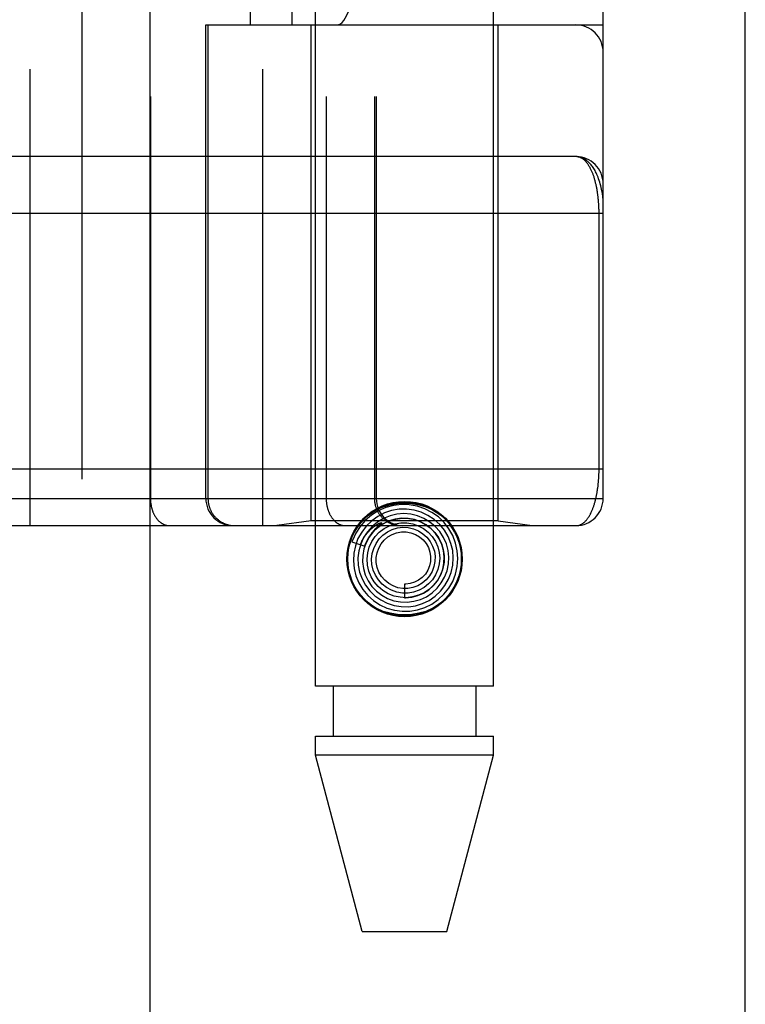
# Model space of a CAD drawing. Header units: inches. Extents: x 0 to 200, y 0 to 129.
# Tile 88 of 256: x 85.019 to 85.818, y 37.183 to 38.267. Entities that reach past the tile are written whole.
import ezdxf

# ---------------------------------------------------------------- set-up
doc = ezdxf.new("R2010")
doc.units = ezdxf.units.IN
doc.header["$LTSCALE"] = 11
doc.header["$MEASUREMENT"] = 0
doc.linetypes.add('HIDDEN', pattern=[0.2, 0.1, -0.1])
doc.layers.get('0').update_dxf_attribs({"linetype": 'CONTINUOUS'})
doc.layers.add('RIGHTHAND_DOOR_ASSEMBLY', color=7, linetype='CONTINUOUS')

msp = doc.modelspace()

# ---------------------------------------------------------------- linework, layer by layer
at = {"color": 3, "linetype": 'Continuous'}
msp.add_line((85.8178, 34.2898), (85.8178, 97.2118), dxfattribs=at)
at = {"layer": 'RIGHTHAND_DOOR_ASSEMBLY', "color": 8, "linetype": 'HIDDEN'}
for p, q in [((85.0871, 93.8608), (85.0871, 34.5108)), ((85.3446, 37.5328), (85.3446, 40.7152)), ((85.5406, 37.5328), (85.5406, 40.7152)), ((85.0298, 40.4121), (85.0298, 37.7096)), ((85.2863, 40.4121), (85.2863, 37.7096)), ((85.1628, 40.3821), (85.1628, 37.7396)), ((85.3563, 40.3821), (85.3563, 37.7396)), ((85.4094, 40.3821), (85.4094, 37.7396)), ((85.4114, 40.3821), (85.4114, 37.7396)), ((85.6613, 37.7396), (85.6613, 40.3821)), ((85.2729, 38.2608), (85.2729, 39.8608)), ((85.3188, 38.2608), (85.3188, 39.8608)), ((85.6313, 39.8608), (85.6313, 38.2608)), ((85.2238, 38.2608), (85.6613, 38.2608)), ((85.2238, 37.7396), (85.2238, 38.2608)), ((85.2261, 38.2608), (85.2261, 37.7396)), ((85.3396, 37.7148), (85.3396, 38.2608)), ((85.5456, 37.7148), (85.5456, 38.2608)), ((85.6313, 38.1158), (84.7518, 38.1158)), ((85.6567, 37.7721), (85.6567, 38.0541)), ((84.7576, 37.7721), (85.6613, 37.7721)), ((84.9978, 37.7396), (85.6613, 37.7396)), ((84.7576, 37.7096), (85.6313, 37.7096)), ((85.3396, 37.7148), (85.3021, 37.7096)), ((85.5456, 37.7148), (85.3396, 37.7148)), ((85.4128, 37.7083), (85.4123, 37.7079)), ((85.4132, 37.7087), (85.4128, 37.7083)), ((85.4136, 37.7091), (85.4132, 37.7087)), ((85.4141, 37.7096), (85.4136, 37.7091)), ((85.4156, 37.7109), (85.4141, 37.7096)), ((85.4159, 37.7112), (85.4156, 37.7109)), ((85.5456, 37.7148), (85.5831, 37.7096)), ((85.3845, 37.6917), (85.3988, 37.687)), ((85.4426, 37.6453), (85.4426, 37.6303)), ((85.5406, 37.5328), (85.3446, 37.5328)), ((85.3641, 37.5328), (85.3641, 37.4778)), ((85.5211, 37.5328), (85.5211, 37.4778)), ((85.3446, 37.4778), (85.5406, 37.4778)), ((85.3446, 37.4569), (85.3446, 37.4778)), ((85.5406, 37.4569), (85.5406, 37.4778)), ((85.5406, 37.4569), (85.3446, 37.4569)), ((85.3961, 37.2628), (85.3446, 37.4569)), ((85.4891, 37.2628), (85.5406, 37.4569)), ((85.3961, 37.2628), (85.4891, 37.2628))]:
    msp.add_line(p, q, dxfattribs=at)
at = {"layer": 'RIGHTHAND_DOOR_ASSEMBLY', "color": 3, "linetype": 'Continuous'}
msp.add_line((85.1621, 93.8608), (85.1621, 34.5108), dxfattribs=at)
at = {"layer": 'RIGHTHAND_DOOR_ASSEMBLY', "color": 8, "linetype": 'HIDDEN'}
for points in [[(85.6613, 38.0658), (85.6613, 38.0664), (85.6613, 38.067), (85.6613, 38.0677), (85.6612, 38.0684), (85.6612, 38.0692), (85.6611, 38.07), (85.661, 38.0709), (85.6609, 38.0718), (85.6608, 38.0729), (85.6606, 38.0741), (85.6604, 38.0753), (85.6602, 38.0767), (85.6599, 38.0783), (85.6595, 38.0799), (85.6591, 38.0817), (85.6587, 38.0837), (85.6581, 38.0857), (85.6575, 38.0877), (85.6569, 38.0896), (85.6563, 38.0915), (85.6556, 38.0932), (85.655, 38.0948), (85.6543, 38.0963), (85.6536, 38.0978), (85.6529, 38.0991), (85.6523, 38.1004), (85.6516, 38.1016), (85.6509, 38.1027), (85.6502, 38.1038), (85.6495, 38.1048), (85.6488, 38.1058), (85.6481, 38.1067), (85.6474, 38.1075), (85.6467, 38.1083), (85.6459, 38.1091), (85.6452, 38.1097), (85.6445, 38.1104), (85.6438, 38.111), (85.6431, 38.1116), (85.6424, 38.1121), (85.6417, 38.1126), (85.641, 38.113), (85.6403, 38.1134), (85.6396, 38.1138), (85.6389, 38.1141), (85.6382, 38.1144), (85.6375, 38.1147), (85.6368, 38.1149), (85.6361, 38.1152), (85.6354, 38.1153), (85.6347, 38.1155), (85.634, 38.1156), (85.6333, 38.1157), (85.6326, 38.1158), (85.632, 38.1158), (85.6313, 38.1158)], [(85.6567, 38.0541), (85.6567, 38.0549), (85.6567, 38.0558), (85.6567, 38.0566), (85.6567, 38.0574), (85.6566, 38.0582), (85.6566, 38.0591), (85.6566, 38.0599), (85.6565, 38.0607), (85.6565, 38.0616), (85.6565, 38.0624), (85.6564, 38.0632), (85.6564, 38.0641), (85.6563, 38.0649), (85.6562, 38.0658), (85.6562, 38.0666), (85.6561, 38.0675), (85.656, 38.0684), (85.6559, 38.0692), (85.6558, 38.0701), (85.6557, 38.071), (85.6556, 38.0719), (85.6555, 38.0727), (85.6554, 38.0736), (85.6553, 38.0745), (85.6552, 38.0754), (85.6551, 38.0763), (85.6549, 38.0772), (85.6548, 38.0781), (85.6546, 38.0789), (85.6545, 38.0798), (85.6543, 38.0807), (85.6542, 38.0816), (85.654, 38.0824), (85.6538, 38.0833), (85.6536, 38.0842), (85.6534, 38.085), (85.6532, 38.0859), (85.653, 38.0867), (85.6528, 38.0876), (85.6526, 38.0884), (85.6524, 38.0893), (85.6521, 38.0901), (85.6519, 38.0909), (85.6517, 38.0918), (85.6514, 38.0926), (85.6512, 38.0934), (85.6509, 38.0942), (85.6506, 38.095), (85.6503, 38.0958), (85.6501, 38.0965), (85.6498, 38.0973), (85.6495, 38.0981), (85.6491, 38.0988), (85.6488, 38.0996), (85.6485, 38.1003), (85.6482, 38.101), (85.6478, 38.1018), (85.6475, 38.1025), (85.6471, 38.1031), (85.6468, 38.1038), (85.6464, 38.1045), (85.646, 38.1051), (85.6456, 38.1058), (85.6452, 38.1064), (85.6448, 38.107), (85.6444, 38.1076), (85.644, 38.1082), (85.6435, 38.1088), (85.6431, 38.1093), (85.6427, 38.1098), (85.6422, 38.1103), (85.6417, 38.1108), (85.6413, 38.1113), (85.6408, 38.1118), (85.6403, 38.1122), (85.6398, 38.1126), (85.6393, 38.113), (85.6388, 38.1134), (85.6382, 38.1137), (85.6377, 38.114), (85.6372, 38.1143), (85.6366, 38.1146), (85.6361, 38.1148), (85.6355, 38.1151), (85.6349, 38.1153), (85.6343, 38.1154), (85.6337, 38.1156), (85.6331, 38.1157), (85.6325, 38.1157), (85.6319, 38.1158), (85.6313, 38.1158)], [(85.6613, 38.0533), (84.751, 38.0533)], [(85.6313, 37.7096), (85.6319, 37.7096), (85.6325, 37.7096), (85.6331, 37.7097), (85.6337, 37.7098), (85.6343, 37.7099), (85.6348, 37.7101), (85.6354, 37.7103), (85.636, 37.7105), (85.6365, 37.7107), (85.637, 37.711), (85.6376, 37.7112), (85.6381, 37.7116), (85.6386, 37.7119), (85.6391, 37.7122), (85.6396, 37.7126), (85.6401, 37.713), (85.6406, 37.7134), (85.641, 37.7138), (85.6415, 37.7143), (85.642, 37.7148), (85.6424, 37.7153), (85.6429, 37.7158), (85.6433, 37.7163), (85.6437, 37.7168), (85.6441, 37.7174), (85.6445, 37.7179), (85.6449, 37.7185), (85.6453, 37.7191), (85.6457, 37.7197), (85.6461, 37.7204), (85.6465, 37.721), (85.6468, 37.7217), (85.6472, 37.7223), (85.6475, 37.723), (85.6479, 37.7237), (85.6482, 37.7244), (85.6485, 37.7251), (85.6488, 37.7258), (85.6492, 37.7265), (85.6495, 37.7273), (85.6498, 37.728), (85.65, 37.7288), (85.6503, 37.7295), (85.6506, 37.7303), (85.6509, 37.7311), (85.6511, 37.7319), (85.6514, 37.7326), (85.6516, 37.7334), (85.6519, 37.7342), (85.6521, 37.735), (85.6523, 37.7359), (85.6525, 37.7367), (85.6528, 37.7375), (85.653, 37.7383), (85.6532, 37.7391), (85.6534, 37.74), (85.6535, 37.7408), (85.6537, 37.7417), (85.6539, 37.7425), (85.6541, 37.7434), (85.6542, 37.7442), (85.6544, 37.7451), (85.6545, 37.7459), (85.6547, 37.7468), (85.6548, 37.7477), (85.655, 37.7485), (85.6551, 37.7494), (85.6552, 37.7503), (85.6553, 37.7511), (85.6555, 37.752), (85.6556, 37.7528), (85.6557, 37.7537), (85.6558, 37.7546), (85.6559, 37.7554), (85.6559, 37.7563), (85.656, 37.7571), (85.6561, 37.758), (85.6562, 37.7588), (85.6562, 37.7596), (85.6563, 37.7605), (85.6564, 37.7613), (85.6564, 37.7621), (85.6565, 37.763), (85.6565, 37.7638), (85.6565, 37.7646), (85.6566, 37.7654), (85.6566, 37.7663), (85.6566, 37.7671), (85.6567, 37.7679), (85.6567, 37.7687), (85.6567, 37.7696), (85.6567, 37.7704), (85.6567, 37.7712), (85.6567, 37.7721)], [(85.1628, 37.7396), (85.1628, 37.7389), (85.1628, 37.7382), (85.1628, 37.7376), (85.1628, 37.7369), (85.1629, 37.7363), (85.1629, 37.7356), (85.163, 37.735), (85.1631, 37.7343), (85.1632, 37.7337), (85.1633, 37.7331), (85.1634, 37.7324), (85.1635, 37.7318), (85.1636, 37.7312), (85.1637, 37.7305), (85.1639, 37.7299), (85.164, 37.7293), (85.1642, 37.7287), (85.1644, 37.7281), (85.1646, 37.7275), (85.1648, 37.7269), (85.165, 37.7263), (85.1652, 37.7257), (85.1654, 37.7251), (85.1656, 37.7246), (85.1658, 37.724), (85.1661, 37.7234), (85.1663, 37.7229), (85.1666, 37.7223), (85.1669, 37.7218), (85.1671, 37.7213), (85.1674, 37.7208), (85.1677, 37.7203), (85.168, 37.7198), (85.1683, 37.7193), (85.1687, 37.7188), (85.169, 37.7183), (85.1693, 37.7179), (85.1696, 37.7174), (85.17, 37.717), (85.1703, 37.7166), (85.1707, 37.7162), (85.1711, 37.7158), (85.1714, 37.7154), (85.1718, 37.715), (85.1722, 37.7146), (85.1726, 37.7142), (85.173, 37.7139), (85.1734, 37.7136), (85.1738, 37.7132), (85.1742, 37.7129), (85.1746, 37.7126), (85.175, 37.7124), (85.1754, 37.7121), (85.1759, 37.7118), (85.1763, 37.7116), (85.1767, 37.7114), (85.1772, 37.7111), (85.1776, 37.7109), (85.178, 37.7108), (85.1785, 37.7106), (85.1789, 37.7104), (85.1794, 37.7103), (85.1798, 37.7101), (85.1803, 37.71), (85.1808, 37.7099), (85.1812, 37.7098), (85.1817, 37.7097), (85.1821, 37.7097), (85.1826, 37.7096), (85.1831, 37.7096), (85.1835, 37.7096), (85.184, 37.7096)], [(85.2261, 37.7396), (85.2261, 37.7389), (85.2262, 37.7382), (85.2262, 37.7376), (85.2262, 37.7369), (85.2263, 37.7363), (85.2264, 37.7356), (85.2265, 37.735), (85.2266, 37.7343), (85.2267, 37.7337), (85.2268, 37.7331), (85.227, 37.7324), (85.2271, 37.7318), (85.2273, 37.7312), (85.2275, 37.7305), (85.2277, 37.7299), (85.2279, 37.7293), (85.2281, 37.7287), (85.2284, 37.7281), (85.2286, 37.7275), (85.2289, 37.7269), (85.2292, 37.7263), (85.2295, 37.7257), (85.2298, 37.7251), (85.2301, 37.7246), (85.2304, 37.724), (85.2308, 37.7234), (85.2311, 37.7229), (85.2315, 37.7223), (85.2319, 37.7218), (85.2323, 37.7213), (85.2327, 37.7208), (85.2331, 37.7203), (85.2335, 37.7198), (85.2339, 37.7193), (85.2344, 37.7188), (85.2348, 37.7183), (85.2353, 37.7179), (85.2358, 37.7174), (85.2362, 37.717), (85.2367, 37.7166), (85.2372, 37.7162), (85.2377, 37.7158), (85.2383, 37.7154), (85.2388, 37.715), (85.2393, 37.7146), (85.2399, 37.7142), (85.2404, 37.7139), (85.241, 37.7136), (85.2415, 37.7132), (85.2421, 37.7129), (85.2427, 37.7126), (85.2433, 37.7124), (85.2439, 37.7121), (85.2445, 37.7118), (85.2451, 37.7116), (85.2457, 37.7114), (85.2463, 37.7111), (85.2469, 37.7109), (85.2475, 37.7108), (85.2481, 37.7106), (85.2488, 37.7104), (85.2494, 37.7103), (85.25, 37.7101), (85.2507, 37.71), (85.2513, 37.7099), (85.2519, 37.7098), (85.2526, 37.7097), (85.2532, 37.7097), (85.2539, 37.7096), (85.2545, 37.7096), (85.2552, 37.7096), (85.2558, 37.7096)], [(85.3563, 37.7396), (85.3563, 37.7389), (85.3563, 37.7382), (85.3563, 37.7376), (85.3564, 37.7369), (85.3564, 37.7363), (85.3565, 37.7356), (85.3565, 37.735), (85.3566, 37.7343), (85.3567, 37.7337), (85.3568, 37.7331), (85.3569, 37.7324), (85.357, 37.7318), (85.3571, 37.7312), (85.3573, 37.7305), (85.3574, 37.7299), (85.3576, 37.7293), (85.3577, 37.7287), (85.3579, 37.7281), (85.3581, 37.7275), (85.3583, 37.7269), (85.3585, 37.7263), (85.3587, 37.7257), (85.3589, 37.7251), (85.3591, 37.7246), (85.3594, 37.724), (85.3596, 37.7234), (85.3599, 37.7229), (85.3601, 37.7223), (85.3604, 37.7218), (85.3607, 37.7213), (85.361, 37.7208), (85.3613, 37.7203), (85.3616, 37.7198), (85.3619, 37.7193), (85.3622, 37.7188), (85.3625, 37.7183), (85.3628, 37.7179), (85.3632, 37.7174), (85.3635, 37.717), (85.3639, 37.7166), (85.3642, 37.7162), (85.3646, 37.7158), (85.365, 37.7154), (85.3653, 37.715), (85.3657, 37.7146), (85.3661, 37.7142), (85.3665, 37.7139), (85.3669, 37.7136), (85.3673, 37.7132), (85.3677, 37.7129), (85.3681, 37.7126), (85.3685, 37.7124), (85.369, 37.7121), (85.3694, 37.7118), (85.3698, 37.7116), (85.3703, 37.7114), (85.3707, 37.7111), (85.3711, 37.7109), (85.3716, 37.7108), (85.372, 37.7106), (85.3725, 37.7104), (85.3729, 37.7103), (85.3734, 37.7101), (85.3738, 37.71), (85.3743, 37.7099), (85.3747, 37.7098), (85.3752, 37.7097), (85.3757, 37.7097), (85.3761, 37.7096), (85.3766, 37.7096), (85.3771, 37.7096), (85.3775, 37.7096)], [(85.3889, 37.7067), (85.3936, 37.7131), (85.3989, 37.7186), (85.4051, 37.7234), (85.412, 37.7273), (85.4192, 37.7304), (85.4269, 37.7325), (85.4347, 37.7338), (85.4426, 37.7343), (85.4505, 37.7338), (85.4583, 37.7325), (85.4659, 37.7304), (85.4731, 37.7273), (85.48, 37.7234), (85.4862, 37.7186), (85.4916, 37.7131), (85.4962, 37.7067)], [(85.4726, 37.6233), (85.4797, 37.6282), (85.4859, 37.634), (85.4913, 37.6408), (85.4956, 37.6483), (85.4987, 37.6563), (85.5006, 37.6647), (85.5013, 37.6734), (85.5007, 37.682), (85.4988, 37.6905), (85.4957, 37.6986), (85.4914, 37.7062), (85.4861, 37.7131), (85.4798, 37.7192), (85.4726, 37.7242), (85.4648, 37.7282), (85.4565, 37.731), (85.4478, 37.7325), (85.4391, 37.7327), (85.4303, 37.7317), (85.4218, 37.7294), (85.4137, 37.7258), (85.4062, 37.7212)], [(85.4094, 37.7396), (85.4094, 37.7389), (85.4094, 37.7382), (85.4094, 37.7376), (85.4095, 37.7369), (85.4095, 37.7363), (85.4096, 37.7356), (85.4097, 37.735), (85.4098, 37.7343), (85.4099, 37.7337), (85.4101, 37.7331), (85.4102, 37.7324), (85.4104, 37.7318), (85.4106, 37.7312), (85.4107, 37.7305), (85.4109, 37.7299), (85.4112, 37.7293), (85.4114, 37.7287), (85.4116, 37.7281), (85.4119, 37.7275), (85.4121, 37.7269), (85.4124, 37.7263), (85.4127, 37.7257), (85.413, 37.7251), (85.4133, 37.7246), (85.4137, 37.724), (85.414, 37.7234), (85.4144, 37.7229), (85.4147, 37.7223), (85.4151, 37.7218), (85.4155, 37.7213), (85.4159, 37.7208), (85.4163, 37.7203), (85.4167, 37.7198), (85.4172, 37.7193), (85.4176, 37.7188), (85.4181, 37.7183), (85.4185, 37.7179), (85.419, 37.7174), (85.4195, 37.717), (85.42, 37.7166), (85.4205, 37.7162), (85.421, 37.7158), (85.4215, 37.7154), (85.422, 37.715), (85.4226, 37.7146), (85.4231, 37.7142), (85.4237, 37.7139), (85.4242, 37.7136), (85.4248, 37.7132), (85.4253, 37.7129), (85.4259, 37.7126), (85.4265, 37.7124), (85.4271, 37.7121), (85.4277, 37.7118), (85.4283, 37.7116), (85.4289, 37.7114), (85.4295, 37.7111), (85.4301, 37.7109), (85.4307, 37.7108), (85.4314, 37.7106), (85.432, 37.7104), (85.4326, 37.7103), (85.4333, 37.7101), (85.4339, 37.71), (85.4345, 37.7099), (85.4352, 37.7098), (85.4358, 37.7097), (85.4365, 37.7097), (85.4371, 37.7096), (85.4378, 37.7096), (85.4384, 37.7096), (85.439, 37.7096)], [(85.4062, 37.7212), (85.3994, 37.7154), (85.3936, 37.7087), (85.3888, 37.7013), (85.3851, 37.6931), (85.3845, 37.6917)], [(85.4206, 37.7236), (85.4132, 37.7198), (85.4064, 37.715), (85.4004, 37.7092), (85.3954, 37.7026), (85.3913, 37.6953), (85.3885, 37.6874), (85.3868, 37.6792), (85.3863, 37.6709), (85.3871, 37.6625), (85.3891, 37.6543), (85.3924, 37.6466), (85.3967, 37.6393), (85.4021, 37.6328), (85.4084, 37.6272), (85.4155, 37.6225), (85.4232, 37.6189), (85.4314, 37.6166), (85.4398, 37.6154), (85.4483, 37.6155), (85.4568, 37.6169), (85.4649, 37.6195), (85.4726, 37.6233)], [(85.4267, 37.7205), (85.4195, 37.7176), (85.4129, 37.7136), (85.4069, 37.7087), (85.4017, 37.7029), (85.3975, 37.6964), (85.3943, 37.6893), (85.3922, 37.6818), (85.3913, 37.674), (85.3916, 37.6662), (85.3931, 37.6585), (85.3958, 37.6511), (85.3995, 37.6442), (85.4043, 37.6379), (85.4099, 37.6324), (85.4164, 37.6278), (85.4235, 37.6242), (85.431, 37.6218), (85.4389, 37.6205), (85.4468, 37.6204), (85.4547, 37.6215), (85.4624, 37.6239)], [(85.4624, 37.6239), (85.4696, 37.6273), (85.4762, 37.6318), (85.4821, 37.6373), (85.4871, 37.6436), (85.4911, 37.6506), (85.494, 37.6581), (85.4958, 37.666), (85.4963, 37.6741), (85.4956, 37.6822), (85.4937, 37.6901), (85.4906, 37.6976), (85.4865, 37.7047), (85.4813, 37.711), (85.4752, 37.7164), (85.4683, 37.7209), (85.4609, 37.7244), (85.453, 37.7266), (85.4448, 37.7277), (85.4366, 37.7276), (85.4284, 37.7262), (85.4206, 37.7236)], [(85.4528, 37.6263), (85.46, 37.6283), (85.4667, 37.6314), (85.4729, 37.6356), (85.4784, 37.6406), (85.483, 37.6465), (85.4867, 37.653), (85.4894, 37.66), (85.4909, 37.6674), (85.4913, 37.6749), (85.4905, 37.6824), (85.4886, 37.6897), (85.4855, 37.6967), (85.4814, 37.7031), (85.4764, 37.7088), (85.4706, 37.7136), (85.464, 37.7176), (85.4569, 37.7204), (85.4495, 37.7222), (85.4418, 37.7228), (85.4342, 37.7222), (85.4267, 37.7205)], [(85.3939, 37.6886), (85.3945, 37.69), (85.3951, 37.6913), (85.3957, 37.6926), (85.3963, 37.6938), (85.3969, 37.6949), (85.3975, 37.6959), (85.3982, 37.6969), (85.3988, 37.6979), (85.3994, 37.6988), (85.4, 37.6996), (85.4006, 37.7004), (85.4012, 37.7011), (85.4018, 37.7018), (85.4024, 37.7025), (85.4029, 37.7031), (85.4035, 37.7037), (85.404, 37.7043), (85.4045, 37.7048), (85.405, 37.7053), (85.4055, 37.7058), (85.406, 37.7062), (85.4065, 37.7066), (85.4069, 37.707), (85.4074, 37.7074), (85.4078, 37.7077), (85.4082, 37.708), (85.4086, 37.7084), (85.409, 37.7086), (85.4093, 37.7089), (85.4097, 37.7092), (85.4101, 37.7094), (85.4104, 37.7097), (85.4108, 37.7099), (85.4111, 37.7101), (85.4114, 37.7103), (85.4118, 37.7105), (85.4121, 37.7107), (85.4124, 37.7109), (85.4127, 37.7111), (85.413, 37.7113), (85.4134, 37.7115), (85.4137, 37.7116), (85.414, 37.7118), (85.4143, 37.7119), (85.4146, 37.7121), (85.4148, 37.7122), (85.4151, 37.7123), (85.4154, 37.7124), (85.4156, 37.7125), (85.4159, 37.7126), (85.4161, 37.7127), (85.4163, 37.7128), (85.4166, 37.7128), (85.4168, 37.7128), (85.417, 37.7129), (85.4171, 37.7128), (85.4172, 37.7127), (85.4172, 37.7126), (85.4171, 37.7124), (85.417, 37.7122), (85.4168, 37.7121), (85.4166, 37.7119), (85.4165, 37.7117), (85.4163, 37.7116), (85.4162, 37.7114), (85.416, 37.7113), (85.4159, 37.7112)], [(85.4395, 37.7178), (85.4324, 37.7168), (85.4256, 37.7148), (85.4192, 37.7117), (85.4133, 37.7077), (85.4081, 37.7028), (85.4037, 37.697), (85.4003, 37.6907), (85.3979, 37.6839), (85.3965, 37.6768), (85.3964, 37.6696), (85.3973, 37.6624), (85.3994, 37.6554), (85.4025, 37.6488), (85.4066, 37.6428), (85.4117, 37.6375), (85.4175, 37.633), (85.4239, 37.6295), (85.4309, 37.627), (85.4381, 37.6256), (85.4455, 37.6253), (85.4528, 37.6263)], [(85.3988, 37.687), (85.3994, 37.6887), (85.4026, 37.6952), (85.4067, 37.7011), (85.4117, 37.7064), (85.4175, 37.7107), (85.4238, 37.7141), (85.4306, 37.7164), (85.4377, 37.7176), (85.4448, 37.7177), (85.4519, 37.7167), (85.4587, 37.7145), (85.465, 37.7113), (85.4708, 37.7071), (85.4758, 37.7021), (85.4799, 37.6964), (85.4831, 37.6901), (85.4852, 37.6834), (85.4862, 37.6765), (85.4861, 37.6695), (85.4849, 37.6626), (85.4826, 37.656)], [(85.4123, 37.7079), (85.4121, 37.7077), (85.4118, 37.7074), (85.4116, 37.7072), (85.4113, 37.7069), (85.411, 37.7066), (85.4107, 37.7063), (85.4103, 37.7059), (85.41, 37.7056), (85.4096, 37.7052), (85.4093, 37.7048), (85.4089, 37.7043), (85.4085, 37.7039), (85.4081, 37.7034), (85.4076, 37.7029), (85.4072, 37.7024), (85.4067, 37.7018), (85.4063, 37.7012), (85.4058, 37.7005), (85.4053, 37.6999), (85.4048, 37.6991), (85.4043, 37.6984), (85.4038, 37.6976), (85.4033, 37.6968), (85.4028, 37.6959), (85.4022, 37.695), (85.4017, 37.694), (85.4012, 37.693), (85.4007, 37.6919), (85.4002, 37.6908), (85.3997, 37.6896), (85.3992, 37.6883), (85.3988, 37.687)], [(85.4065, 37.6921), (85.4102, 37.6976), (85.4148, 37.7024), (85.42, 37.7064), (85.4259, 37.7095), (85.4321, 37.7116), (85.4386, 37.7127), (85.4451, 37.7127), (85.4516, 37.7116), (85.4577, 37.7095), (85.4635, 37.7064), (85.4686, 37.7024), (85.473, 37.6977), (85.4765, 37.6923), (85.4792, 37.6864), (85.4808, 37.6802), (85.4813, 37.6738), (85.4808, 37.6674), (85.4793, 37.6612), (85.4767, 37.6554), (85.4733, 37.6501)], [(85.4146, 37.6951), (85.4188, 37.6993), (85.4237, 37.7028), (85.4291, 37.7054), (85.4348, 37.7071), (85.4407, 37.7078), (85.4466, 37.7075), (85.4524, 37.7062), (85.4578, 37.7039), (85.4628, 37.7007), (85.4671, 37.6968), (85.4707, 37.6922), (85.4735, 37.6871), (85.4754, 37.6816), (85.4762, 37.6759), (85.4761, 37.6701), (85.475, 37.6645), (85.473, 37.6591), (85.4701, 37.6542), (85.4664, 37.6498)], [(85.4426, 37.6303), (85.4438, 37.6303), (85.4506, 37.6309), (85.4572, 37.6326), (85.4635, 37.6353), (85.4692, 37.639), (85.4744, 37.6436), (85.4787, 37.649), (85.4821, 37.655), (85.4846, 37.6614), (85.486, 37.6682), (85.4863, 37.6752), (85.4855, 37.6821), (85.4836, 37.6888), (85.4806, 37.6952), (85.4767, 37.701), (85.4719, 37.7061), (85.4664, 37.7104), (85.4602, 37.7138), (85.4536, 37.7162), (85.4466, 37.7175), (85.4395, 37.7178)], [(85.4664, 37.6498), (85.4621, 37.6462), (85.4571, 37.6434), (85.4518, 37.6414), (85.4463, 37.6404), (85.4407, 37.6404), (85.4352, 37.6413), (85.4299, 37.6432), (85.4251, 37.646), (85.4208, 37.6495), (85.4172, 37.6537), (85.4144, 37.6584), (85.4125, 37.6636), (85.4114, 37.6689), (85.4114, 37.6744), (85.4123, 37.6797), (85.4141, 37.6849), (85.4167, 37.6896), (85.4201, 37.6937), (85.4242, 37.6972)], [(85.4242, 37.6972), (85.4288, 37.6999), (85.4338, 37.7017), (85.4391, 37.7027), (85.4443, 37.7027), (85.4495, 37.7018), (85.4545, 37.7), (85.459, 37.6973), (85.463, 37.694), (85.4663, 37.6899), (85.4688, 37.6854), (85.4705, 37.6805), (85.4713, 37.6755), (85.4711, 37.6703), (85.4701, 37.6653), (85.4682, 37.6606), (85.4655, 37.6563), (85.4621, 37.6526), (85.4581, 37.6496)], [(85.4826, 37.656), (85.4793, 37.6499), (85.475, 37.6444), (85.47, 37.6396), (85.4643, 37.6358), (85.458, 37.6329), (85.4514, 37.6311), (85.4445, 37.6303), (85.4377, 37.6307), (85.431, 37.6321), (85.4247, 37.6346), (85.4188, 37.6381), (85.4136, 37.6425), (85.4092, 37.6476), (85.4057, 37.6534), (85.4032, 37.6596), (85.4017, 37.6662), (85.4013, 37.6729), (85.402, 37.6796), (85.4037, 37.686), (85.4065, 37.6921)], [(85.4733, 37.6501), (85.469, 37.6454), (85.4641, 37.6415), (85.4585, 37.6385), (85.4526, 37.6364), (85.4464, 37.6354), (85.4402, 37.6354), (85.434, 37.6365), (85.4282, 37.6385), (85.4227, 37.6415), (85.4179, 37.6453), (85.4138, 37.6499), (85.4105, 37.6551), (85.4081, 37.6607), (85.4067, 37.6667), (85.4063, 37.6728), (85.4069, 37.6788), (85.4086, 37.6846), (85.4112, 37.6901), (85.4146, 37.6951)], [(85.4581, 37.6496), (85.4536, 37.6473), (85.4489, 37.6458), (85.4439, 37.6453), (85.4426, 37.6453)], [(85.4962, 37.6389), (85.4916, 37.6325), (85.4862, 37.627), (85.48, 37.6222), (85.4731, 37.6183), (85.4659, 37.6152), (85.4583, 37.6131), (85.4505, 37.6118), (85.4426, 37.6114), (85.4347, 37.6118), (85.4269, 37.6131), (85.4192, 37.6152), (85.412, 37.6183), (85.4051, 37.6222), (85.3989, 37.627), (85.3936, 37.6325), (85.3889, 37.6389)]]:
    msp.add_lwpolyline(points, dxfattribs=at)
for radius in [0.0635, 0.0625]:
    msp.add_circle((85.4426, 37.6728), radius, dxfattribs=at)
for centre, start, end in [((85.6313, 38.2308), 0, 90), ((85.6313, 38.0858), 0, 89.9999), ((85.2538, 37.7396), 180, 270), ((85.4414, 37.7396), 180, 270), ((85.6313, 37.7396), 270, 360)]:
    msp.add_arc(centre, 0.03, start, end, dxfattribs=at)
msp.add_ellipse((85.3684, 38.5108), major_axis=(0, 0.25), ratio=0.146965, start_param=-3.141593, end_param=-1.570796, dxfattribs=at)

doc.saveas('drawing.dxf')
